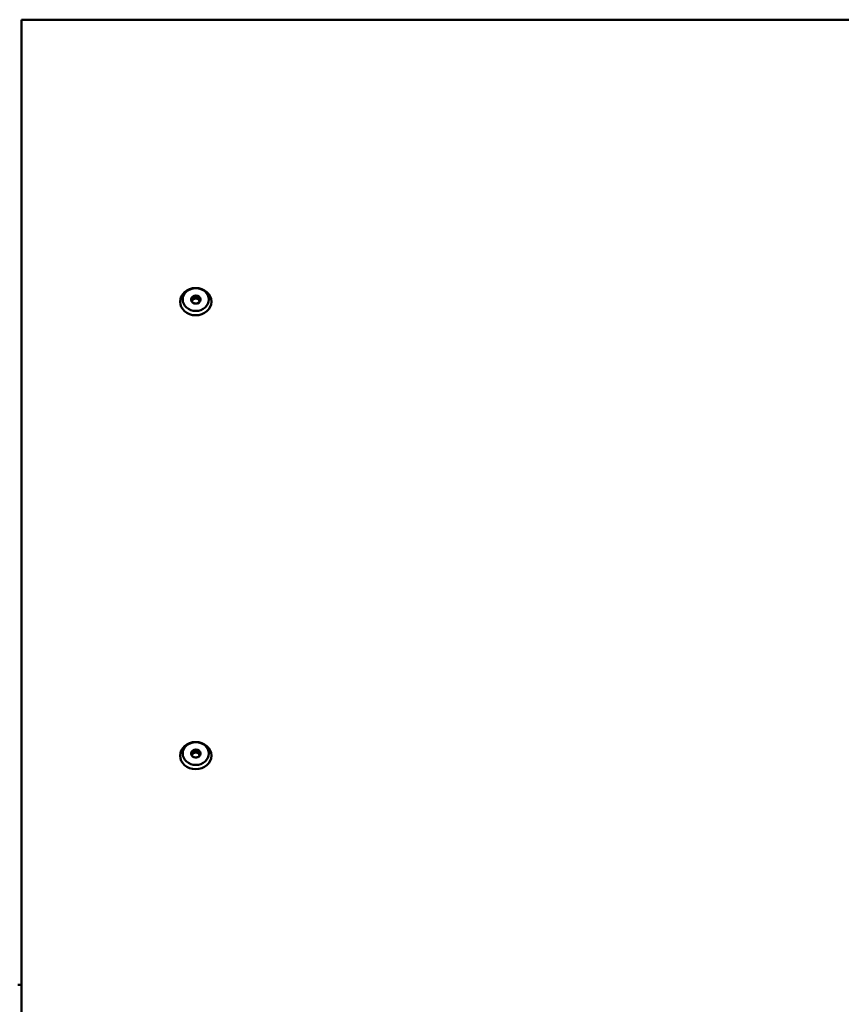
# Model space of a CAD drawing. Header units: millimetres. Extents: x 90 to 4401, y 90 to 14724.
# Tile 31 of 44: x 2689 to 3003, y 2273 to 2649. Entities that reach past the tile are written whole.
import ezdxf

# ---------------------------------------------------------------- set-up
doc = ezdxf.new("R2010")
doc.units = ezdxf.units.MM
doc.header["$LTSCALE"] = 15
doc.layers.add('Visible (ISO)', color=7, linetype='Continuous', lineweight=50)

msp = doc.modelspace()

# ---------------------------------------------------------------- linework, layer by layer
at = {"layer": 'Visible (ISO)'}
for p, q in [((2689.99, 2648.69), (2689.99, 2597.69)), ((3645.44, 2648.69), (2689.99, 2648.69)), ((2689.99, 2097.41), (2689.99, 2597.69)), ((2755.59, 2543.25), (2755.59, 2542.35)), ((2757.38, 2543.25), (2757.38, 2542.35)), ((2754.96, 2541.41), (2755.59, 2542.35)), ((2755.59, 2542.35), (2757.38, 2542.35)), ((2757.38, 2542.35), (2758.01, 2541.41)), ((2754.96, 2368.2), (2755.59, 2369.15)), ((2755.59, 2370.04), (2755.59, 2369.15)), ((2755.59, 2369.15), (2757.38, 2369.15)), ((2757.38, 2370.04), (2757.38, 2369.15)), ((2757.38, 2369.15), (2758.01, 2368.2)), ((2688.67, 2280.45), (2689.99, 2280.45))]:
    msp.add_line(p, q, dxfattribs=at)
for centre, major_axis in [((2756.49, 2541.11), (6, 0)), ((2756.49, 2541.91), (5, 0)), ((2756.49, 2541.91), (1.8, 0)), ((2756.49, 2367.91), (6, 0)), ((2756.49, 2368.71), (5, 0)), ((2756.49, 2368.71), (1.8, 0))]:
    msp.add_ellipse(centre, major_axis=major_axis, ratio=0.866025, dxfattribs=at)
for centre in [(2756.49, 2541.01), (2756.49, 2367.81)]:
    msp.add_ellipse(centre, major_axis=(-1.5, 0), ratio=0.866025, start_param=3.368238, end_param=6.05654, dxfattribs=at)
for points in [[(2754.7, 2541.91), (2755.14, 2542.35), (2755.59, 2543.25)], [(2755.59, 2543.25), (2756.49, 2543.03), (2757.38, 2543.25)], [(2757.38, 2543.25), (2757.83, 2542.35), (2758.28, 2541.91)], [(2755.59, 2540.56), (2755.14, 2541.01), (2754.7, 2541.91)], [(2757.38, 2540.56), (2756.49, 2540.34), (2755.59, 2540.56)], [(2758.28, 2541.91), (2757.83, 2541.01), (2757.38, 2540.56)], [(2754.7, 2368.7), (2755.14, 2369.15), (2755.59, 2370.04)], [(2755.59, 2367.36), (2755.14, 2367.81), (2754.7, 2368.7)], [(2755.59, 2370.04), (2756.49, 2369.82), (2757.38, 2370.04)], [(2757.38, 2367.36), (2756.49, 2367.14), (2755.59, 2367.36)], [(2757.38, 2370.04), (2757.83, 2369.15), (2758.28, 2368.7)], [(2758.28, 2368.7), (2757.83, 2367.81), (2757.38, 2367.36)]]:
    msp.add_rational_spline(points, [1.00305832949, 1.15823199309, 1.00305832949], degree=2, dxfattribs=at)

doc.saveas('drawing.dxf')
